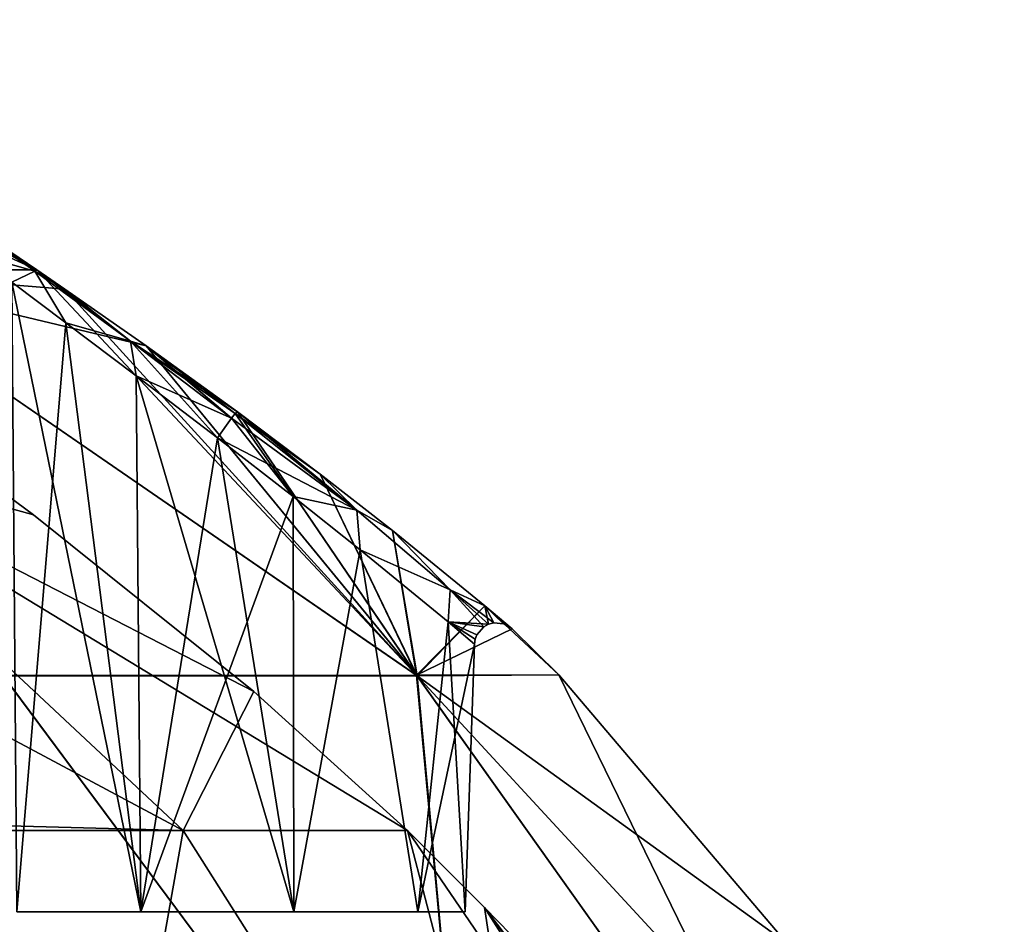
# Model space of a CAD drawing. Header units: millimetres. Extents: x -52 to 52, y -69 to 25.
# Tile 109 of 109: x 37 to 52, y 5 to 20. Entities that reach past the tile are written whole.
import ezdxf

# ---------------------------------------------------------------- set-up
doc = ezdxf.new("R2010")
doc.units = ezdxf.units.MM
doc.header["$LTSCALE"] = 65.185185
for name, color, linetype in [('379', 7, 'CONTINUOUS'), ('380', 7, 'CONTINUOUS'), ('421', 7, 'CONTINUOUS'), ('425', 7, 'CONTINUOUS'), ('434', 7, 'CONTINUOUS'), ('437', 7, 'CONTINUOUS'), ('438', 7, 'CONTINUOUS'), ('440', 7, 'CONTINUOUS'), ('443', 7, 'CONTINUOUS'), ('444', 7, 'CONTINUOUS')]:
    doc.layers.add(name, color=color, linetype=linetype)

msp = doc.modelspace()

# ---------------------------------------------------------------- linework, layer by layer
at = {"layer": '379', "color": 253, "linetype": 'Continuous', "true_color": 0x999999}
for points in [[(27.991, 12.914, -22.619), (39.46, 6.784, -18.478), (32.902, 12.914, -14.58), (27.991, 12.914, -22.619)], [(32.788, 6.959, -28.437), (39.46, 6.784, -18.478), (27.991, 12.914, -22.619), (32.788, 6.959, -28.437)], [(35.526, 12.915, -5.736), (32.902, 12.914, -14.58), (37.108, 11.747, -6.769), (35.526, 12.915, -5.736)], [(37.108, 11.747, -6.769), (32.902, 12.914, -14.58), (40.575, 8.971, -7.535), (37.108, 11.747, -6.769)], [(39.46, 6.784, -18.478), (42.992, 6.783, -7.095), (32.902, 12.914, -14.58), (39.46, 6.784, -18.478)], [(32.902, 12.914, -14.58), (42.992, 6.783, -7.095), (40.575, 8.971, -7.535), (32.902, 12.914, -14.58)], [(32.886, 6.783, -28.584), (39.46, 6.784, -18.478), (32.788, 6.959, -28.437), (32.886, 6.783, -28.584)], [(39.46, 6.784, -18.478), (32.886, 6.783, -28.584), (37.786, -2.704, -32.685), (39.46, 6.784, -18.478)], [(32.886, 6.783, -28.584), (33.369, 5.111, -30.309), (37.786, -2.704, -32.685), (32.886, 6.783, -28.584)], [(45.47, -2.704, -20.703), (39.46, 6.784, -18.478), (37.786, -2.704, -32.685), (45.47, -2.704, -20.703)], [(42.992, 6.783, -7.095), (39.46, 6.784, -18.478), (45.47, -2.704, -20.703), (42.992, 6.783, -7.095)], [(44.204, 5.571, -6.538), (42.992, 6.783, -7.095), (49.463, -2.704, -7.04), (44.204, 5.571, -6.538)], [(49.463, -2.704, -7.04), (42.992, 6.783, -7.095), (45.47, -2.704, -20.703), (49.463, -2.704, -7.04)], [(47.567, 1.004, -6.609), (44.204, 5.571, -6.538), (49.463, -2.704, -7.04), (47.567, 1.004, -6.609)], [(47.192, 1.638, -6.453), (44.204, 5.571, -6.538), (47.567, 1.004, -6.609), (47.192, 1.638, -6.453)], [(44.821, 4.934, -6.05), (44.204, 5.571, -6.538), (47.192, 1.638, -6.453), (44.821, 4.934, -6.05)]]:
    msp.add_3dface(points, dxfattribs=at)
at = {"layer": '380', "color": 253, "linetype": 'Continuous', "true_color": 0x999999}
for points in [[(39.46, 6.784, 18.478), (32.788, 6.959, 28.437), (27.991, 12.914, 22.619), (39.46, 6.784, 18.478)], [(32.902, 12.914, 14.58), (39.46, 6.784, 18.478), (27.991, 12.914, 22.619), (32.902, 12.914, 14.58)], [(35.526, 12.915, 5.736), (37.108, 11.747, 6.769), (32.902, 12.914, 14.58), (35.526, 12.915, 5.736)], [(40.575, 8.971, 7.535), (39.46, 6.784, 18.478), (32.902, 12.914, 14.58), (40.575, 8.971, 7.535)], [(37.108, 11.747, 6.769), (40.575, 8.971, 7.535), (32.902, 12.914, 14.58), (37.108, 11.747, 6.769)], [(42.992, 6.783, 7.095), (39.46, 6.784, 18.478), (40.575, 8.971, 7.535), (42.992, 6.783, 7.095)], [(39.46, 6.784, 18.478), (32.886, 6.783, 28.584), (32.788, 6.959, 28.437), (39.46, 6.784, 18.478)], [(39.46, 6.784, 18.478), (37.786, -2.704, 32.685), (32.886, 6.783, 28.584), (39.46, 6.784, 18.478)], [(32.886, 6.783, 28.584), (37.786, -2.704, 32.685), (33.369, 5.111, 30.309), (32.886, 6.783, 28.584)], [(45.47, -2.704, 20.703), (37.786, -2.704, 32.685), (39.46, 6.784, 18.478), (45.47, -2.704, 20.703)], [(42.992, 6.783, 7.095), (45.47, -2.704, 20.703), (39.46, 6.784, 18.478), (42.992, 6.783, 7.095)], [(44.204, 5.571, 6.538), (45.47, -2.704, 20.703), (42.992, 6.783, 7.095), (44.204, 5.571, 6.538)], [(44.821, 4.934, 6.05), (49.463, -2.704, 7.04), (44.204, 5.571, 6.538), (44.821, 4.934, 6.05)], [(49.463, -2.704, 7.04), (45.47, -2.704, 20.703), (44.204, 5.571, 6.538), (49.463, -2.704, 7.04)]]:
    msp.add_3dface(points, dxfattribs=at)
at = {"layer": '421', "color": 253, "linetype": 'Continuous', "true_color": 0x999999}
for points in [[(37.161, 15.603, -3.759), (33.867, 15.603, -15.753), (28.528, 19.541, -9.269), (37.161, 15.603, -3.759)], [(30.003, 19.538), (37.161, 15.603, -3.759), (28.528, 19.541, -9.269), (30.003, 19.538)], [(36.601, 15.983, -3.238), (37.161, 15.603, -3.759), (30.003, 19.538), (36.601, 15.983, -3.238)], [(43.134, 9.228, -14.095), (33.867, 15.603, -15.753), (37.161, 15.603, -3.759), (43.134, 9.228, -14.095)], [(43.134, 9.228, -14.095), (36.627, 9.223, -26.799), (33.867, 15.603, -15.753), (43.134, 9.228, -14.095)], [(43.134, 9.228, -14.095), (37.161, 15.603, -3.759), (37.602, 15.301, -4.067), (43.134, 9.228, -14.095)], [(38.878, 14.408, -4.606), (43.134, 9.228, -14.095), (37.602, 15.301, -4.067), (38.878, 14.408, -4.606)], [(40.316, 13.368, -4.729), (43.134, 9.228, -14.095), (38.878, 14.408, -4.606), (40.316, 13.368, -4.729)], [(41.62, 12.39, -4.434), (43.134, 9.228, -14.095), (40.316, 13.368, -4.729), (41.62, 12.39, -4.434)], [(42.756, 11.505, -3.805), (43.134, 9.228, -14.095), (41.62, 12.39, -4.434), (42.756, 11.505, -3.805)], [(44.21, 10.319, -1.989), (43.134, 9.228, -14.095), (42.756, 11.505, -3.805), (44.21, 10.319, -1.989)], [(44.639, 9.955), (43.134, 9.228, -14.095), (44.21, 10.319, -1.989), (44.639, 9.955)], [(45.372, 9.234), (43.134, 9.228, -14.095), (44.639, 9.955), (45.372, 9.234)], [(44.068, -0.792, -28.321), (34.304, -0.792, -39.589), (36.627, 9.223, -26.799), (44.068, -0.792, -28.321)], [(43.134, 9.228, -14.095), (44.068, -0.792, -28.321), (36.627, 9.223, -26.799), (43.134, 9.228, -14.095)], [(45.372, 9.234), (50.262, -0.792, -14.758), (43.134, 9.228, -14.095), (45.372, 9.234)], [(50.262, -0.792, -14.758), (44.068, -0.792, -28.321), (43.134, 9.228, -14.095), (50.262, -0.792, -14.758)], [(48.963, 5.011), (50.262, -0.792, -14.758), (45.372, 9.234), (48.963, 5.011)]]:
    msp.add_3dface(points, dxfattribs=at)
at = {"layer": '425', "color": 253, "linetype": 'Continuous', "true_color": 0x999999}
for points in [[(33.867, 15.603, 15.753), (37.161, 15.603, 3.759), (28.528, 19.541, 9.269), (33.867, 15.603, 15.753)], [(28.528, 19.541, 9.269), (37.161, 15.603, 3.759), (36.601, 15.983, 3.238), (28.528, 19.541, 9.269)], [(36.631, 9.218, 26.802), (43.144, 9.218, 14.098), (33.867, 15.603, 15.753), (36.631, 9.218, 26.802)], [(33.867, 15.603, 15.753), (43.144, 9.218, 14.098), (38.878, 14.408, 4.606), (33.867, 15.603, 15.753)], [(37.602, 15.301, 4.067), (33.867, 15.603, 15.753), (38.878, 14.408, 4.606), (37.602, 15.301, 4.067)], [(37.161, 15.603, 3.759), (33.867, 15.603, 15.753), (37.602, 15.301, 4.067), (37.161, 15.603, 3.759)], [(38.878, 14.408, 4.606), (43.144, 9.218, 14.098), (40.316, 13.368, 4.729), (38.878, 14.408, 4.606)], [(40.316, 13.368, 4.729), (43.144, 9.218, 14.098), (41.62, 12.39, 4.434), (40.316, 13.368, 4.729)], [(41.62, 12.39, 4.434), (43.144, 9.218, 14.098), (42.756, 11.505, 3.805), (41.62, 12.39, 4.434)], [(42.756, 11.505, 3.805), (43.144, 9.218, 14.098), (44.21, 10.319, 1.989), (42.756, 11.505, 3.805)], [(43.144, 9.218, 14.098), (45.372, 9.234), (44.21, 10.319, 1.989), (43.144, 9.218, 14.098)], [(45.372, 9.234), (44.639, 9.955), (44.21, 10.319, 1.989), (45.372, 9.234)], [(34.304, -0.792, 39.589), (44.068, -0.792, 28.321), (36.631, 9.218, 26.802), (34.304, -0.792, 39.589)], [(36.631, 9.218, 26.802), (44.068, -0.792, 28.321), (43.144, 9.218, 14.098), (36.631, 9.218, 26.802)], [(48.963, 5.011), (45.372, 9.234), (43.144, 9.218, 14.098), (48.963, 5.011)], [(44.068, -0.792, 28.321), (50.262, -0.792, 14.758), (43.144, 9.218, 14.098), (44.068, -0.792, 28.321)], [(52.384, -0.792), (48.963, 5.011), (43.144, 9.218, 14.098), (52.384, -0.792)], [(50.262, -0.792, 14.758), (52.384, -0.792), (43.144, 9.218, 14.098), (50.262, -0.792, 14.758)]]:
    msp.add_3dface(points, dxfattribs=at)
at = {"layer": '434', "color": 253, "linetype": 'Continuous', "true_color": 0x999999}
for points in [[(37.617, 14.773, -3.487), (36.767, 15.413, -2.753), (38.795, 5.5, -3.709), (37.617, 14.773, -3.487)], [(38.795, 5.5, -3.709), (36.767, 15.413, -2.753), (36.845, 5.5, -2.292), (38.795, 5.5, -3.709)], [(38.721, 13.936, -3.995), (37.617, 14.773, -3.487), (38.795, 5.5, -3.709), (38.721, 13.936, -3.995)], [(41.205, 5.5, -3.709), (38.721, 13.936, -3.995), (38.795, 5.5, -3.709), (41.205, 5.5, -3.709)], [(40, 12.961, -4.161), (38.721, 13.936, -3.995), (41.205, 5.5, -3.709), (40, 12.961, -4.161)], [(41.191, 12.039, -3.953), (40, 12.961, -4.161), (41.205, 5.5, -3.709), (41.191, 12.039, -3.953)], [(42.249, 11.198, -3.427), (41.191, 12.039, -3.953), (41.205, 5.5, -3.709), (42.249, 11.198, -3.427)], [(43.155, 5.5, -2.292), (42.249, 11.198, -3.427), (41.205, 5.5, -3.709), (43.155, 5.5, -2.292)], [(43.632, 10.063, -1.814), (42.249, 11.198, -3.427), (43.155, 5.5, -2.292), (43.632, 10.063, -1.814)], [(43.9, 5.5), (43.632, 10.063, -1.814), (43.155, 5.5, -2.292), (43.9, 5.5)], [(44.047, 9.715), (43.632, 10.063, -1.814), (43.9, 5.5), (44.047, 9.715)]]:
    msp.add_3dface(points, dxfattribs=at)
at = {"layer": '437', "color": 253, "linetype": 'Continuous', "true_color": 0x999999}
for points in [[(36.601, 15.983, -3.238), (35.899, 16.453, -2.234), (37.128, 15.581, -3.422), (36.601, 15.983, -3.238)], [(35.899, 16.453, -2.234), (35.947, 16.405, -1.976), (37.128, 15.581, -3.422), (35.899, 16.453, -2.234)], [(35.947, 16.405, -1.976), (36.767, 15.413, -2.753), (37.128, 15.581, -3.422), (35.947, 16.405, -1.976)], [(37.161, 15.603, -3.759), (36.601, 15.983, -3.238), (37.128, 15.581, -3.422), (37.161, 15.603, -3.759)], [(36.767, 15.413, -2.753), (37.617, 14.773, -3.487), (37.128, 15.581, -3.422), (36.767, 15.413, -2.753)], [(37.161, 15.603, -3.759), (37.128, 15.581, -3.422), (38.635, 14.48, -4.192), (37.161, 15.603, -3.759)], [(37.128, 15.581, -3.422), (37.617, 14.773, -3.487), (38.635, 14.48, -4.192), (37.128, 15.581, -3.422)], [(37.602, 15.301, -4.067), (37.161, 15.603, -3.759), (38.635, 14.48, -4.192), (37.602, 15.301, -4.067)], [(38.878, 14.408, -4.606), (37.602, 15.301, -4.067), (38.635, 14.48, -4.192), (38.878, 14.408, -4.606)], [(37.617, 14.773, -3.487), (38.721, 13.936, -3.995), (38.635, 14.48, -4.192), (37.617, 14.773, -3.487)], [(38.721, 13.936, -3.995), (40, 12.961, -4.161), (38.635, 14.48, -4.192), (38.721, 13.936, -3.995)], [(38.878, 14.408, -4.606), (38.635, 14.48, -4.192), (40.221, 13.268, -4.335), (38.878, 14.408, -4.606)], [(38.635, 14.48, -4.192), (40, 12.961, -4.161), (40.221, 13.268, -4.335), (38.635, 14.48, -4.192)], [(40.316, 13.368, -4.729), (38.878, 14.408, -4.606), (40.282, 13.343, -4.488), (40.316, 13.368, -4.729)], [(38.878, 14.408, -4.606), (40.221, 13.268, -4.335), (40.282, 13.343, -4.488), (38.878, 14.408, -4.606)]]:
    msp.add_3dface(points, dxfattribs=at)
at = {"layer": '438', "color": 253, "linetype": 'Continuous', "true_color": 0x999999}
for points in [[(40.221, 13.268, -4.335), (41.191, 12.039, -3.953), (40.282, 13.343, -4.488), (40.221, 13.268, -4.335)], [(40.316, 13.368, -4.729), (40.282, 13.343, -4.488), (42.195, 11.824, -3.798), (40.316, 13.368, -4.729)], [(40.282, 13.343, -4.488), (41.191, 12.039, -3.953), (42.195, 11.824, -3.798), (40.282, 13.343, -4.488)], [(41.62, 12.39, -4.434), (40.316, 13.368, -4.729), (42.195, 11.824, -3.798), (41.62, 12.39, -4.434)], [(40, 12.961, -4.161), (41.191, 12.039, -3.953), (40.221, 13.268, -4.335), (40, 12.961, -4.161)], [(42.756, 11.505, -3.805), (41.62, 12.39, -4.434), (42.195, 11.824, -3.798), (42.756, 11.505, -3.805)], [(41.191, 12.039, -3.953), (42.249, 11.198, -3.427), (42.195, 11.824, -3.798), (41.191, 12.039, -3.953)], [(43.666, 10.567, -2.251), (42.756, 11.505, -3.805), (42.195, 11.824, -3.798), (43.666, 10.567, -2.251)], [(42.249, 11.198, -3.427), (43.666, 10.567, -2.251), (42.195, 11.824, -3.798), (42.249, 11.198, -3.427)], [(44.21, 10.319, -1.989), (42.756, 11.505, -3.805), (43.666, 10.567, -2.251), (44.21, 10.319, -1.989)], [(42.249, 11.198, -3.427), (43.632, 10.063, -1.814), (43.666, 10.567, -2.251), (42.249, 11.198, -3.427)], [(43.666, 10.567, -2.251), (43.632, 10.063, -1.814), (44.195, 9.988, 0), (43.666, 10.567, -2.251)], [(44.265, 10.027, 0), (43.666, 10.567, -2.251), (44.195, 9.988, 0), (44.265, 10.027, 0)], [(44.265, 10.027, 0), (44.21, 10.319, -1.989), (43.666, 10.567, -2.251), (44.265, 10.027, 0)], [(44.639, 9.955), (44.21, 10.319, -1.989), (44.505, 10.035, 0), (44.639, 9.955)], [(44.505, 10.035, 0), (44.21, 10.319, -1.989), (44.349, 10.049, 0), (44.505, 10.035, 0)], [(44.349, 10.049, 0), (44.21, 10.319, -1.989), (44.265, 10.027, 0), (44.349, 10.049, 0)], [(44.195, 9.988, 0), (43.632, 10.063, -1.814), (44.086, 9.863, 0), (44.195, 9.988, 0)], [(44.086, 9.863, 0), (43.632, 10.063, -1.814), (44.058, 9.791, 0), (44.086, 9.863, 0)], [(43.632, 10.063, -1.814), (44.047, 9.715), (44.058, 9.791, 0), (43.632, 10.063, -1.814)]]:
    msp.add_3dface(points, dxfattribs=at)
at = {"layer": '440', "color": 253, "linetype": 'Continuous', "true_color": 0x999999}
for points in [[(37.617, 14.773, 3.487), (36.845, 5.5, 2.292), (36.767, 15.413, 2.753), (37.617, 14.773, 3.487)], [(38.795, 5.5, 3.709), (36.845, 5.5, 2.292), (37.617, 14.773, 3.487), (38.795, 5.5, 3.709)], [(38.721, 13.936, 3.995), (38.795, 5.5, 3.709), (37.617, 14.773, 3.487), (38.721, 13.936, 3.995)], [(40, 12.961, 4.161), (38.795, 5.5, 3.709), (38.721, 13.936, 3.995), (40, 12.961, 4.161)], [(41.191, 12.039, 3.953), (38.795, 5.5, 3.709), (40, 12.961, 4.161), (41.191, 12.039, 3.953)], [(41.205, 5.5, 3.709), (38.795, 5.5, 3.709), (41.191, 12.039, 3.953), (41.205, 5.5, 3.709)], [(42.249, 11.198, 3.427), (41.205, 5.5, 3.709), (41.191, 12.039, 3.953), (42.249, 11.198, 3.427)], [(43.155, 5.5, 2.292), (41.205, 5.5, 3.709), (42.249, 11.198, 3.427), (43.155, 5.5, 2.292)], [(43.632, 10.063, 1.814), (43.155, 5.5, 2.292), (42.249, 11.198, 3.427), (43.632, 10.063, 1.814)], [(44.047, 9.715), (43.155, 5.5, 2.292), (43.632, 10.063, 1.814), (44.047, 9.715)], [(44.047, 9.715), (43.9, 5.5), (43.155, 5.5, 2.292), (44.047, 9.715)]]:
    msp.add_3dface(points, dxfattribs=at)
at = {"layer": '443', "color": 253, "linetype": 'Continuous', "true_color": 0x999999}
for points in [[(36.601, 15.983, 3.238), (37.128, 15.581, 3.422), (35.947, 16.405, 1.976), (36.601, 15.983, 3.238)], [(37.128, 15.581, 3.422), (36.18, 15.853, 1.888), (35.947, 16.405, 1.976), (37.128, 15.581, 3.422)], [(36.601, 15.983, 3.238), (37.161, 15.603, 3.759), (37.128, 15.581, 3.422), (36.601, 15.983, 3.238)], [(36.767, 15.413, 2.753), (36.18, 15.853, 1.888), (37.128, 15.581, 3.422), (36.767, 15.413, 2.753)], [(37.617, 14.773, 3.487), (36.767, 15.413, 2.753), (37.128, 15.581, 3.422), (37.617, 14.773, 3.487)], [(37.161, 15.603, 3.759), (37.602, 15.301, 4.067), (37.128, 15.581, 3.422), (37.161, 15.603, 3.759)], [(37.602, 15.301, 4.067), (38.635, 14.48, 4.192), (37.128, 15.581, 3.422), (37.602, 15.301, 4.067)], [(38.635, 14.48, 4.192), (37.617, 14.773, 3.487), (37.128, 15.581, 3.422), (38.635, 14.48, 4.192)], [(37.602, 15.301, 4.067), (38.878, 14.408, 4.606), (38.635, 14.48, 4.192), (37.602, 15.301, 4.067)], [(38.721, 13.936, 3.995), (37.617, 14.773, 3.487), (38.635, 14.48, 4.192), (38.721, 13.936, 3.995)], [(38.635, 14.48, 4.192), (40.316, 13.368, 4.729), (40.282, 13.343, 4.488), (38.635, 14.48, 4.192)], [(38.878, 14.408, 4.606), (40.316, 13.368, 4.729), (38.635, 14.48, 4.192), (38.878, 14.408, 4.606)], [(40.221, 13.268, 4.335), (38.635, 14.48, 4.192), (40.282, 13.343, 4.488), (40.221, 13.268, 4.335)], [(40.221, 13.268, 4.335), (38.721, 13.936, 3.995), (38.635, 14.48, 4.192), (40.221, 13.268, 4.335)], [(40, 12.961, 4.161), (38.721, 13.936, 3.995), (40.221, 13.268, 4.335), (40, 12.961, 4.161)]]:
    msp.add_3dface(points, dxfattribs=at)
at = {"layer": '444', "color": 253, "linetype": 'Continuous', "true_color": 0x999999}
for points in [[(40.221, 13.268, 4.335), (40.282, 13.343, 4.488), (42.195, 11.824, 3.798), (40.221, 13.268, 4.335)], [(40.316, 13.368, 4.729), (41.62, 12.39, 4.434), (40.282, 13.343, 4.488), (40.316, 13.368, 4.729)], [(40.282, 13.343, 4.488), (41.62, 12.39, 4.434), (42.195, 11.824, 3.798), (40.282, 13.343, 4.488)], [(40, 12.961, 4.161), (40.221, 13.268, 4.335), (42.195, 11.824, 3.798), (40, 12.961, 4.161)], [(41.191, 12.039, 3.953), (40, 12.961, 4.161), (42.195, 11.824, 3.798), (41.191, 12.039, 3.953)], [(41.62, 12.39, 4.434), (42.756, 11.505, 3.805), (42.195, 11.824, 3.798), (41.62, 12.39, 4.434)], [(42.249, 11.198, 3.427), (41.191, 12.039, 3.953), (42.195, 11.824, 3.798), (42.249, 11.198, 3.427)], [(42.249, 11.198, 3.427), (42.195, 11.824, 3.798), (43.666, 10.567, 2.251), (42.249, 11.198, 3.427)], [(42.195, 11.824, 3.798), (42.756, 11.505, 3.805), (43.666, 10.567, 2.251), (42.195, 11.824, 3.798)], [(42.756, 11.505, 3.805), (44.21, 10.319, 1.989), (43.666, 10.567, 2.251), (42.756, 11.505, 3.805)], [(43.632, 10.063, 1.814), (42.249, 11.198, 3.427), (43.666, 10.567, 2.251), (43.632, 10.063, 1.814)], [(44.265, 10.027, 0), (43.632, 10.063, 1.814), (43.666, 10.567, 2.251), (44.265, 10.027, 0)], [(44.349, 10.049, 0), (44.265, 10.027, 0), (43.666, 10.567, 2.251), (44.349, 10.049, 0)], [(44.21, 10.319, 1.989), (44.349, 10.049, 0), (43.666, 10.567, 2.251), (44.21, 10.319, 1.989)], [(44.21, 10.319, 1.989), (44.639, 9.955), (44.505, 10.035, 0), (44.21, 10.319, 1.989)], [(44.21, 10.319, 1.989), (44.505, 10.035, 0), (44.349, 10.049, 0), (44.21, 10.319, 1.989)], [(44.265, 10.027, 0), (44.195, 9.988, 0), (43.632, 10.063, 1.814), (44.265, 10.027, 0)], [(44.195, 9.988, 0), (44.086, 9.863, 0), (43.632, 10.063, 1.814), (44.195, 9.988, 0)], [(44.086, 9.863, 0), (44.058, 9.791, 0), (43.632, 10.063, 1.814), (44.086, 9.863, 0)], [(44.058, 9.791, 0), (44.047, 9.715), (43.632, 10.063, 1.814), (44.058, 9.791, 0)]]:
    msp.add_3dface(points, dxfattribs=at)

doc.saveas('drawing.dxf')
